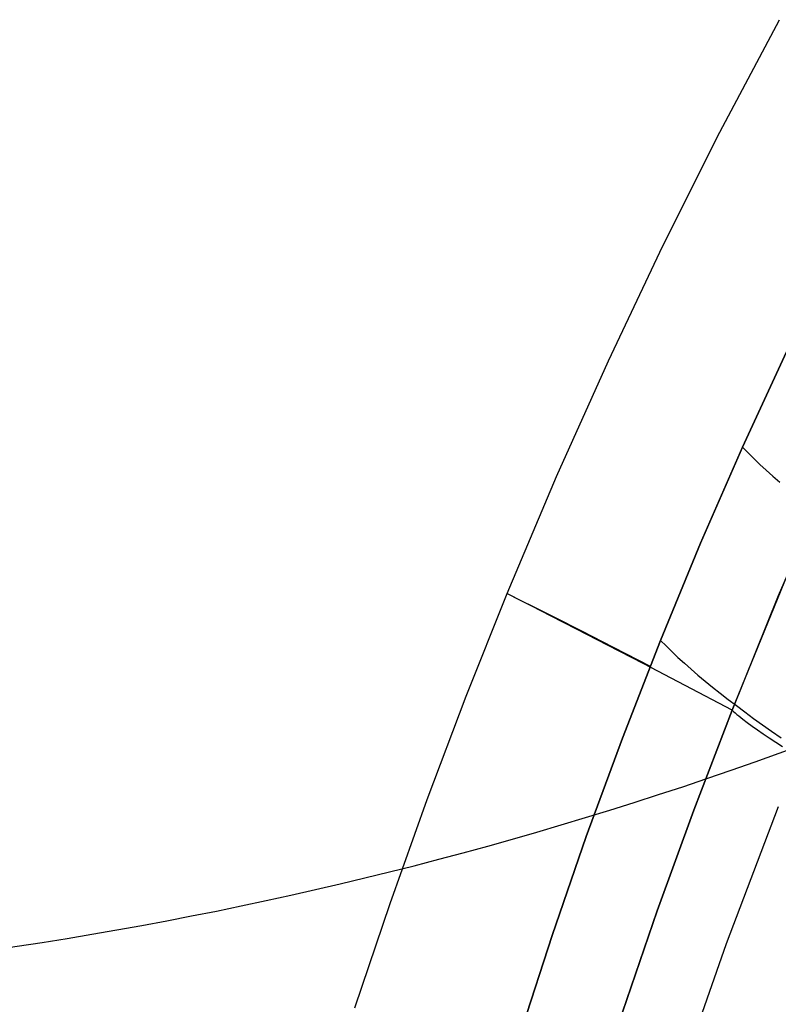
# Model space of a CAD drawing. Extents: x 35614 to 36526, y 4034 to 4838.
# Tile 19 of 79: x 35742 to 35773, y 4562 to 4603. Entities that reach past the tile are written whole.
import ezdxf

# ---------------------------------------------------------------- set-up
doc = ezdxf.new("R2010")
doc.units = 0
doc.layers.add('PREDEFINITO', color=7, linetype='CONTINUOUS')

msp = doc.modelspace()

# ---------------------------------------------------------------- linework, layer by layer
at = {"layer": 'PREDEFINITO'}
for p, q in [((35770.765, 4598.252, -208.446), (35773.212, 4602.889, -208.446)), ((35768.417, 4593.565, -208.446), (35770.765, 4598.252, -208.446)), ((35766.172, 4588.83, -208.446), (35768.417, 4593.565, -208.446)), ((35771.697, 4585.267, -137), (35773.502, 4589.197, -137)), ((35773.502, 4589.196, -137), (35771.697, 4585.267, -137)), ((35764.03, 4584.05, -208.447), (35766.172, 4588.83, -208.446)), ((35769.968, 4581.301, -137), (35771.697, 4585.267, -137)), ((35771.697, 4585.267, -137), (35769.968, 4581.301, -137)), ((35771.697, 4585.267, -137), (35771.924, 4585.033, -135.966)), ((35771.924, 4585.033, -135.966), (35772.163, 4584.796, -134.964)), ((35772.163, 4584.796, -134.964), (35772.413, 4584.556, -133.993)), ((35772.413, 4584.556, -133.993), (35772.674, 4584.313, -133.052)), ((35761.993, 4579.227, -208.447), (35764.03, 4584.05, -208.447)), ((35772.674, 4584.313, -133.052), (35772.947, 4584.067, -132.139)), ((35772.947, 4584.067, -132.139), (35773.23, 4583.818, -131.254)), ((35775.172, 4583.794, -297.202), (35773.167, 4579.13, -297.202)), ((35768.316, 4577.3, -137), (35769.968, 4581.301, -137)), ((35769.968, 4581.301, -137), (35768.316, 4577.3, -137)), ((35771.261, 4574.425, -297.202), (35773.68, 4580.349, -297.202)), ((35760.308, 4574.998, -208.447), (35761.993, 4579.227, -208.447)), ((35762.093, 4579.174, -217.428), (35761.994, 4579.227, -207.293)), ((35761.994, 4579.227, -207.293), (35762.133, 4579.16, -197.159)), ((35762.431, 4579, -227.552), (35762.093, 4579.174, -217.428)), ((35762.133, 4579.16, -197.159), (35762.51, 4578.972, -187.037)), ((35773.167, 4579.13, -297.202), (35771.261, 4574.425, -297.202)), ((35763.005, 4578.706, -237.654), (35762.431, 4579, -227.552)), ((35762.51, 4578.972, -187.037), (35763.123, 4578.664, -176.939)), ((35763.815, 4578.292, -247.723), (35763.005, 4578.706, -237.654)), ((35763.123, 4578.664, -176.939), (35763.971, 4578.236, -166.876)), ((35764.857, 4577.757, -257.748), (35763.815, 4578.292, -247.723)), ((35763.971, 4578.236, -166.876), (35765.052, 4577.688, -156.857)), ((35766.128, 4577.103, -267.719), (35764.857, 4577.757, -257.748)), ((35765.052, 4577.688, -156.857), (35766.36, 4577.02, -146.896)), ((35767.623, 4576.329, -277.624), (35766.128, 4577.103, -267.719)), ((35766.747, 4573.272, -137), (35768.316, 4577.3, -137)), ((35768.316, 4577.3, -137), (35766.747, 4573.271, -137)), ((35768.316, 4577.3, -137), (35768.544, 4577.068, -135.969)), ((35768.544, 4577.068, -135.969), (35768.784, 4576.833, -134.969)), ((35766.36, 4577.02, -146.896), (35767.892, 4576.233, -137)), ((35768.784, 4576.833, -134.969), (35769.035, 4576.596, -133.999)), ((35769.337, 4575.436, -287.455), (35767.623, 4576.329, -277.624)), ((35769.035, 4576.596, -133.999), (35769.298, 4576.357, -133.06)), ((35769.298, 4576.357, -133.06), (35769.572, 4576.115, -132.149)), ((35769.572, 4576.115, -132.149), (35769.857, 4575.87, -131.265)), ((35769.857, 4575.87, -131.265), (35770.152, 4575.623, -130.409)), ((35770.152, 4575.623, -130.409), (35770.459, 4575.373, -129.578)), ((35771.261, 4574.425, -297.202), (35769.337, 4575.436, -287.455)), ((35770.459, 4575.373, -129.578), (35770.776, 4575.121, -128.772)), ((35770.776, 4575.121, -128.772), (35771.104, 4574.866, -127.989)), ((35758.701, 4570.74, -208.447), (35760.308, 4574.998, -208.447)), ((35771.104, 4574.866, -127.989), (35771.442, 4574.608, -127.23)), ((35771.261, 4574.425, -297.202), (35769.682, 4570.299, -297.202)), ((35769.682, 4570.299, -297.202), (35771.261, 4574.425, -297.202)), ((35771.261, 4574.425, -297.202), (35771.322, 4574.369, -297.519)), ((35771.322, 4574.369, -297.519), (35771.388, 4574.31, -297.834)), ((35771.388, 4574.31, -297.834), (35771.46, 4574.249, -298.147)), ((35771.442, 4574.608, -127.23), (35771.79, 4574.347, -126.493)), ((35771.46, 4574.249, -298.147), (35771.536, 4574.187, -298.458)), ((35771.79, 4574.347, -126.493), (35772.148, 4574.084, -125.777)), ((35771.536, 4574.187, -298.458), (35771.704, 4574.055, -299.075)), ((35771.704, 4574.055, -299.075), (35771.889, 4573.914, -299.683)), ((35771.889, 4573.914, -299.683), (35772.092, 4573.767, -300.284)), ((35772.148, 4574.084, -125.777), (35772.516, 4573.818, -125.081)), ((35772.516, 4573.818, -125.081), (35772.894, 4573.549, -124.406)), ((35772.092, 4573.767, -300.284), (35772.311, 4573.612, -300.877)), ((35772.311, 4573.612, -300.877), (35772.546, 4573.449, -301.462)), ((35772.546, 4573.449, -301.462), (35772.796, 4573.281, -302.039)), ((35772.894, 4573.549, -124.406), (35773.281, 4573.277, -123.749)), ((35765.257, 4569.214, -137), (35766.747, 4573.272, -137)), ((35766.747, 4573.271, -137), (35765.257, 4569.213, -137)), ((35772.796, 4573.281, -302.039), (35773.061, 4573.105, -302.608)), ((35773.061, 4573.105, -302.608), (35773.338, 4572.924, -303.17)), ((35757.172, 4566.456, -208.448), (35758.701, 4570.74, -208.447)), ((35769.682, 4570.299, -297.202), (35768.177, 4566.145, -297.202)), ((35768.177, 4566.145, -297.202), (35769.682, 4570.299, -297.202)), ((35773.17, 4570.436, -380.007), (35771.022, 4564.793, -380.007)), ((35763.844, 4565.128, -137), (35765.257, 4569.214, -137)), ((35765.257, 4569.213, -137), (35763.844, 4565.128, -137)), ((35755.719, 4562.147, -208.448), (35757.172, 4566.456, -208.448)), ((35768.177, 4566.145, -297.202), (35766.748, 4561.966, -297.202)), ((35766.748, 4561.966, -297.202), (35768.177, 4566.145, -297.202)), ((35762.505, 4561.016, -137), (35763.844, 4565.128, -137)), ((35763.844, 4565.128, -137), (35762.505, 4561.016, -137)), ((35771.022, 4564.793, -380.007), (35769.027, 4559.092, -380.007))]:
    msp.add_line(p, q, dxfattribs=at)
msp.add_arc((35717.317, 4727.272, 78.329), 164.416, 247.95061, 294.6643, dxfattribs=at)

doc.saveas('drawing.dxf')
